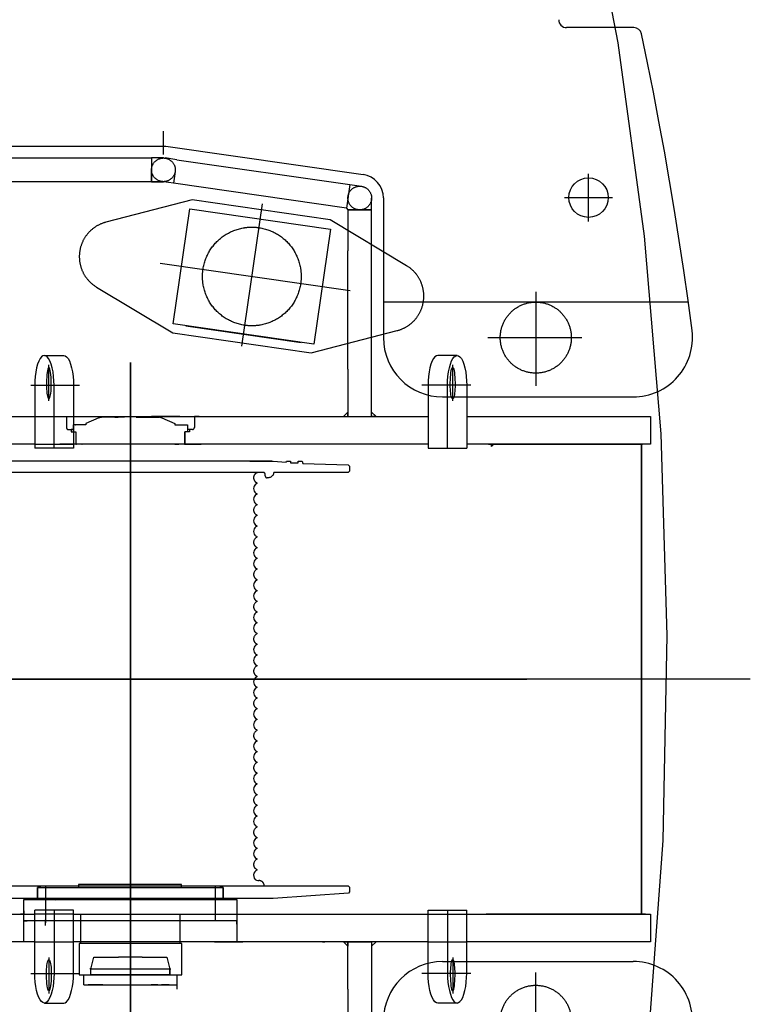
# Model space of a CAD drawing. Extents: x 1112 to 102387, y 13510 to 39910.
# Tile 33 of 38: x 96772 to 98623, y 28607 to 31100. Entities that reach past the tile are written whole.
import ezdxf

# ---------------------------------------------------------------- set-up
doc = ezdxf.new("R2010")
doc.units = 0
doc.header["$LTSCALE"] = 62.5
doc.linetypes.add('CENTER', pattern=[50.5, 30, -9, 2.5, -9])
doc.linetypes.add('HIDDEN', pattern=[12.6, 8.4, -4.2])
doc.layers.add('6', color=14, linetype='CONTINUOUS')

# ---------------------------------------------------------------- blocks, each defined once
blk = doc.blocks.new('*G105')
at = {"layer": '6', "color": 14, "linetype": 'CONTINUOUS'}
for p, q in [((98328.1, 31080.2), (98157.9, 31080.2)), ((96486, 30780.1), (97142.9, 30780.1)), ((97142.9, 30780.1), (97642.5, 30708)), ((97693.9, 30648.7), (97693.9, 30295)), ((98466.8, 30385), (97693.9, 30385)), ((97843.9, 30145), (98326.8, 30145)), ((97843.9, 28715), (98326.8, 28715))]:
    blk.add_line(p, q, dxfattribs=at)
at = {"layer": '6', "color": 14, "linetype": 'CENTER'}
for p, q in [((97136.7, 30758.9), (97136.7, 30817.7)), ((96664.8, 30750), (97106.6, 30750)), ((97106.6, 30750), (97106.6, 30690)), ((97136.6, 30750), (97106.6, 30750)), ((97106.6, 30750), (97106.6, 30720)), ((97170.6, 30745.4), (97140.9, 30750)), ((97170.6, 30745.4), (97608.5, 30682.6)), ((97106.6, 30690), (97106.6, 30720)), ((97166.3, 30715.7), (97162.1, 30686)), ((98213.5, 30589), (98213.5, 30710.2)), ((97106.6, 30690), (96664.8, 30690)), ((97106.6, 30690), (97136.7, 30690)), ((97136.5, 30690), (97106.6, 30690)), ((97162.1, 30686), (97136.7, 30690)), ((97600, 30623.2), (97162, 30686)), ((97608.5, 30682.6), (97600, 30623.2)), ((97608.5, 30682.6), (97638.2, 30678.3)), ((97663.9, 30618.6), (97663.9, 30648.6)), ((98152.9, 30649.6), (98274.1, 30649.6)), ((97209, 30643.7), (96991, 30587.3)), ((97161.4, 30329.7), (97203.6, 30621.6)), ((97203.6, 30621.6), (97559.9, 30570.1)), ((97559.4, 30593.1), (97209, 30643.7)), ((97335.1, 30273.4), (97387.3, 30634.3)), ((97600, 30623.2), (97603.9, 30618.6)), ((97603.9, 30618.6), (97634.6, 30618.6)), ((97663.9, 30618.6), (97603.9, 30618.6)), ((97603.9, 30618.6), (97603.9, 30515)), ((97633.9, 30618.6), (97663.9, 30618.6)), ((97663.9, 30095), (97663.9, 30618.6)), ((97752.6, 30477.3), (97559.4, 30593.1)), ((97559.9, 30570.1), (97517.7, 30278.2)), ((97603.9, 30215), (97603.9, 30515)), ((97663.9, 30215), (97663.9, 30515)), ((97128.3, 30483.5), (97609.3, 30414)), ((96967.2, 30423), (97160.4, 30307.2)), ((98079.9, 30410.9), (98079.9, 30173)), ((97517.7, 30278.2), (97161.4, 30329.7)), ((97193.5, 30325), (97485.5, 30282.8)), ((97160.4, 30307.2), (97510.8, 30256.6)), ((97510.8, 30256.6), (97728.8, 30313)), ((97958.4, 30295.1), (98196.2, 30295.1)), ((96835.1, 30250), (96884, 30250)), ((97880.6, 30250), (97831.7, 30250)), ((96846.4, 30134.8), (96846.4, 30226.2)), ((97052.9, 30232.3), (97052.9, 29988.3)), ((97052.9, 30094.6), (97052.9, 30232.3)), ((97869.4, 30134.8), (97869.4, 30226.2)), ((97603.9, 30215), (97603.9, 30095)), ((96800.6, 30175), (96924.2, 30175)), ((96810.8, 30175), (96810.8, 30145)), ((96859.4, 30015), (96859.4, 30175)), ((96908.6, 30175), (96908.6, 30015)), ((97915.1, 30175), (97791.5, 30175)), ((97807.1, 30175), (97807.1, 30015)), ((97856.3, 30015), (97856.3, 30175)), ((97905, 30175), (97905, 30145)), ((96810.8, 30145), (96810.8, 30015)), ((97905, 30145), (97905, 30015)), ((97052.9, 30107.1), (97052.9, 30014.2)), ((97052.9, 30014.2), (97052.9, 30107.1)), ((97603.9, 30106.3), (97592.6, 30095)), ((97603.9, 30095), (97603.9, 30106.3)), ((97663.9, 30095), (97663.9, 30106.3)), ((97663.9, 30106.3), (97675.2, 30095)), ((96298.9, 30095), (96810.8, 30095)), ((96810.8, 30095), (96908.6, 30095)), ((96878.8, 30095), (96890.9, 30095)), ((96890.9, 30095), (96890.9, 30067.4)), ((96940.4, 30074.4), (96907.9, 30074.4)), ((96907.9, 30074.4), (96907.9, 30056.4)), ((96908.6, 30095), (97807.1, 30095)), ((96931.9, 30074.4), (96913.9, 30074.4)), ((96973.1, 30091.6), (96940.4, 30077.4)), ((96940.4, 30077.4), (96940.4, 30074.4)), ((97012.9, 30093.3), (96981, 30093.3)), ((97013.9, 30093.3), (97012.9, 30093.3)), ((97013.9, 30093.3), (97021.9, 30093.3)), ((97022.9, 30093.3), (97021.9, 30093.3)), ((97031.9, 30093.3), (97022.9, 30093.3)), ((97034.9, 30093.3), (97031.9, 30093.3)), ((97037.9, 30093.3), (97031.9, 30093.3)), ((97052.9, 30080.7), (97052.9, 30094.6)), ((97052.9, 29988.3), (97052.9, 30080.7)), ((97073.9, 30093.3), (97067.9, 30093.3)), ((97067.9, 30093.3), (97073.9, 30093.3)), ((97070.9, 30093.3), (97073.9, 30093.3)), ((97073.9, 30093.3), (97124.7, 30093.3)), ((97095.3, 30095), (97106.6, 30095)), ((97166.6, 30095), (97106.6, 30095)), ((97132.7, 30091.6), (97165.4, 30077.4)), ((97165.4, 30077.4), (97165.4, 30074.4)), ((97165.4, 30074.4), (97167.9, 30074.4)), ((97178, 30095), (97166.6, 30095)), ((97167.9, 30074.4), (97171.6, 30074.4)), ((97170.3, 30074.4), (97197.9, 30074.4)), ((97197.9, 30074.4), (97197.9, 30056.4)), ((97227, 30095), (97214.9, 30095)), ((97214.9, 30095), (97214.9, 30067.4)), ((97592.6, 30095), (97603.9, 30095)), ((97603.9, 30095), (97663.9, 30095)), ((97675.2, 30095), (97663.9, 30095)), ((97905, 30095), (98370.9, 30095)), ((98370.9, 30095), (98370.9, 30025)), ((96895.9, 30062.4), (96902.9, 30062.4)), ((96902.9, 30062.4), (96902.9, 30056.4)), ((96907.9, 30062.4), (96902.9, 30062.4)), ((96902.9, 30056.4), (96914.9, 30056.4)), ((96907.9, 30056.4), (96914.9, 30056.4)), ((96914.9, 30056.4), (96914.9, 30025)), ((97202.9, 30056.4), (97190.9, 30056.4)), ((97190.9, 30056.4), (97190.9, 30025)), ((97190.9, 30025), (97190.9, 30056.4)), ((97192.9, 30056.4), (97190.9, 30056.4)), ((97197.9, 30056.4), (97192.9, 30056.4)), ((97202.9, 30062.4), (97197.9, 30062.4)), ((97209.9, 30062.4), (97202.9, 30062.4)), ((97202.9, 30062.4), (97202.9, 30056.4)), ((96810.8, 30025), (96298.9, 30025)), ((96810.8, 30025), (96908.6, 30025)), ((96916, 30025), (96873.9, 30025)), ((97163.6, 30025), (96908.6, 30025)), ((96914.9, 30025), (96916, 30025)), ((96929.8, 30025), (96930.9, 30025)), ((96940.4, 30025), (96929.8, 30025)), ((97807.1, 30025), (97163.6, 30025)), ((97165.4, 30025), (97176, 30025)), ((97176, 30025), (97174.9, 30025)), ((97190.9, 30025), (97189.8, 30025)), ((97189.8, 30025), (97231.8, 30025)), ((98370.9, 30025), (97905, 30025)), ((97959.9, 30025), (97954.2, 30025)), ((97959.9, 30025), (98347.9, 30025)), ((97967.9, 30025), (97973.5, 30025)), ((97973.5, 30025), (97967.9, 30019.3)), ((97967.9, 30019.3), (97967.9, 30025)), ((98347.9, 30025), (98347.9, 28835)), ((98347.9, 28835), (98347.9, 30025)), ((98347.9, 30025), (98349.9, 30025)), ((98357.9, 30025), (98349.9, 30025)), ((96908.6, 30015), (96810.8, 30015)), ((97052.9, 30014.2), (97052.9, 28742.2)), ((97807.1, 30015), (97905, 30015)), ((97411.5, 29982.6), (96658.4, 29982.6)), ((97052.9, 28686.3), (97052.9, 29987.8)), ((97355.8, 29982.6), (97414.9, 29982.6)), ((97381.4, 29982.6), (97371.4, 29982.6)), ((97414.9, 29982.6), (97447.3, 29979.8)), ((97447.3, 29979.8), (97448.1, 29982.6)), ((97448.1, 29982.6), (97458.1, 29982.6)), ((97458.1, 29982.6), (97458.1, 29977.6)), ((97458.1, 29977.6), (97478.1, 29977.6)), ((97478.1, 29977.6), (97478.1, 29982.6)), ((97478.1, 29982.6), (97488.1, 29982.6)), ((97488.1, 29982.6), (97489.9, 29976)), ((97489.9, 29976), (97605, 29972.7)), ((97605, 29972.7), (97607.9, 29969.7)), ((97378.5, 29953.6), (96711.4, 29953.6)), ((97387.7, 29953.6), (97378.5, 29953.6)), ((97389.6, 29953.6), (97387.7, 29953.6)), ((97394.5, 29944.8), (97394.5, 29948.8)), ((97604.9, 29953.6), (97417.6, 29953.6)), ((97607.9, 29956.6), (97604.9, 29953.6)), ((97607.9, 29969.7), (97607.9, 29956.6)), ((97372.9, 29927.6), (97372.9, 29925.8)), ((97401.2, 29940), (97399.3, 29940)), ((97401.8, 29940), (97401.2, 29940)), ((97372.9, 29900.4), (97372.9, 29898.6)), ((97372.9, 29873.2), (97372.9, 29871.4)), ((97372.9, 29846), (97372.9, 29844.2)), ((97372.9, 29818.8), (97372.9, 29817)), ((97372.9, 29791.6), (97372.9, 29789.8)), ((97372.9, 29764.4), (97372.9, 29762.6)), ((97372.9, 29737.2), (97372.9, 29735.4)), ((98347.9, 29732), (98347.9, 29740.5)), ((98347.9, 29726.4), (98347.9, 29732)), ((98347.9, 29720), (98347.9, 29732)), ((97372.9, 29710), (97372.9, 29708.2)), ((98347.9, 29720), (98347.9, 29711.5)), ((97372.9, 29682.8), (97372.9, 29681)), ((97372.9, 29655.6), (97372.9, 29653.8)), ((97372.9, 29628.4), (97372.9, 29626.6)), ((97372.9, 29601.2), (97372.9, 29599.4)), ((98347.9, 29195.5), (98347.9, 29606)), ((97372.9, 29574), (97372.9, 29572.2)), ((97372.9, 29546.8), (97372.9, 29545)), ((97372.9, 29519.6), (97372.9, 29517.8)), ((97372.9, 29492.4), (97372.9, 29490.6)), ((97372.9, 29465.2), (97372.9, 29463.4)), ((96182.6, 29430), (98463.4, 29430)), ((98623.4, 29430), (96317.8, 29430)), ((97372.9, 29438), (97372.9, 29436.2)), ((97899.1, 29431), (98459.4, 29431)), ((98432.9, 29431), (98459.4, 29431)), ((97372.9, 29410.8), (97372.9, 29409)), ((97372.9, 29383.6), (97372.9, 29381.8)), ((97372.9, 29356.4), (97372.9, 29354.6)), ((97372.9, 29329.2), (97372.9, 29327.4)), ((97372.9, 29302), (97372.9, 29300.2)), ((97372.9, 29274.8), (97372.9, 29273)), ((97372.9, 29247.6), (97372.9, 29245.8)), ((97372.9, 29220.4), (97372.9, 29218.6)), ((97372.9, 29193.2), (97372.9, 29191.4)), ((97372.9, 29166), (97372.9, 29164.2)), ((97372.9, 29138.8), (97372.9, 29137)), ((97372.9, 29111.6), (97372.9, 29109.8)), ((97372.9, 29084.4), (97372.9, 29082.6)), ((97372.9, 29057.2), (97372.9, 29055.4)), ((97372.9, 29030), (97372.9, 29028.2)), ((97372.9, 29002.8), (97372.9, 29001)), ((97372.9, 28975.6), (97372.9, 28973.8)), ((97372.9, 28948.4), (97372.9, 28946)), ((96714.1, 28906.4), (97392.1, 28906.4)), ((96825.9, 28902.4), (96817.9, 28902.4)), ((96817.9, 28902.4), (96817.9, 28872.4)), ((96817.9, 28902.4), (97287.9, 28902.4)), ((96817.9, 28872.4), (96817.9, 28902.4)), ((96837.9, 28905), (96837.9, 28869.8)), ((96837.9, 28901.4), (96837.9, 28820.9)), ((97182.6, 28910.4), (96921.4, 28910.4)), ((96921.4, 28910.4), (96921.4, 28902.4)), ((97182.6, 28907.4), (97182.6, 28910.4)), ((97182.6, 28902.4), (97182.6, 28907.4)), ((97267.9, 28905), (97267.9, 28869.8)), ((97267.9, 28901.4), (97267.9, 28820.9)), ((97287.9, 28902.4), (97279.9, 28902.4)), ((97287.9, 28872.4), (97287.9, 28902.4)), ((97287.9, 28902.4), (97287.9, 28872.4)), ((97392.1, 28906.4), (97604.9, 28906.4)), ((97604.9, 28906.4), (97607.9, 28903.4)), ((97607.9, 28903.4), (97607.9, 28891.2)), ((97605.1, 28888.2), (97414.9, 28874.4)), ((97607.9, 28891.2), (97605.1, 28888.2)), ((97378.9, 28874.4), (96726.9, 28874.4)), ((96782.9, 28835), (96782.9, 28872.4)), ((96782.9, 28872.4), (97322.9, 28872.4)), ((96782.9, 28818.4), (96782.9, 28872.4)), ((96782.9, 28872.4), (96861.9, 28872.4)), ((96817.9, 28872.4), (96825.9, 28872.4)), ((96825.9, 28872.4), (96817.9, 28872.4)), ((96825.9, 28872.4), (96824.9, 28872.4)), ((96837.9, 28869.8), (96837.9, 28813)), ((96850.9, 28872.4), (96849.9, 28872.4)), ((97255.9, 28872.4), (96849.9, 28872.4)), ((96861.9, 28872.4), (96862.9, 28871.4)), ((96862.9, 28872.4), (97052.9, 28872.4)), ((97052.9, 28872.4), (97242.9, 28872.4)), ((97243.9, 28872.4), (97255.9, 28872.4)), ((97280.9, 28872.4), (97254.9, 28872.4)), ((97279.9, 28872.4), (97322.9, 28872.4)), ((97279.9, 28872.4), (97287.9, 28872.4)), ((97287.9, 28872.4), (97279.9, 28872.4)), ((97322.9, 28872.4), (97322.9, 28835)), ((97322.9, 28872.4), (97322.9, 28818.4)), ((97414.9, 28874.4), (97378.9, 28874.4)), ((96298.9, 28835), (96810.8, 28835)), ((96782.9, 28835), (96774.4, 28835)), ((96782.9, 28843.5), (96782.9, 28835)), ((96782.9, 28765), (96782.9, 28835)), ((96908.6, 28845), (96810.8, 28845)), ((96810.8, 28715), (96810.8, 28845)), ((96908.6, 28835), (96810.8, 28835)), ((96859.4, 28845), (96859.4, 28685)), ((96908.6, 28685), (96908.6, 28845)), ((96908.6, 28835), (97807.1, 28835)), ((96926.9, 28835.4), (96926.9, 28760.4)), ((96926.9, 28835.4), (97178.9, 28835.4)), ((97178.9, 28760.4), (97178.9, 28835.4)), ((97322.9, 28843.5), (97322.9, 28835)), ((97322.9, 28835), (97322.9, 28765)), ((97322.9, 28835), (97331.4, 28835)), ((97807.1, 28685), (97807.1, 28845)), ((97807.1, 28845), (97905, 28845)), ((97807.1, 28835), (97905, 28835)), ((97856.3, 28845), (97856.3, 28685)), ((97905, 28715), (97905, 28845)), ((97905, 28835), (98370.9, 28835)), ((97959.9, 28835), (97954.2, 28835)), ((98347.9, 28835), (97959.9, 28835)), ((97967.9, 28835), (97973.5, 28835)), ((98349.9, 28835), (98347.9, 28835)), ((98357.9, 28835), (98349.9, 28835)), ((98370.9, 28835), (98370.9, 28765)), ((96797.9, 28818.4), (96782.9, 28818.4)), ((96782.9, 28818.4), (96791.4, 28818.4)), ((96782.9, 28809.9), (96782.9, 28818.4)), ((97307.9, 28818.4), (96797.9, 28818.4)), ((96837.9, 28805.9), (96837.9, 28820.9)), ((97322.9, 28818.4), (97307.9, 28818.4)), ((97322.9, 28818.4), (97314.4, 28818.4)), ((97322.9, 28809.9), (97322.9, 28818.4)), ((97052.9, 28562.6), (97052.9, 28789.4)), ((97052.9, 28753.4), (97052.9, 28789.4)), ((96810.8, 28765), (96298.9, 28765)), ((96810.8, 28765), (96908.6, 28765)), ((97807.1, 28765), (96908.6, 28765)), ((96926.9, 28760.4), (96922.9, 28760.4)), ((96922.9, 28760.4), (96922.9, 28681.4)), ((97178.9, 28760.4), (96926.9, 28760.4)), ((97052.9, 28753.4), (97052.9, 28562.6)), ((97182.9, 28760.4), (97178.9, 28760.4)), ((97182.9, 28681.4), (97182.9, 28760.4)), ((97265.7, 28765), (97255.3, 28765)), ((97265.7, 28765), (97327.6, 28765)), ((97327.6, 28765), (97338, 28765)), ((97539.9, 28765), (97545.9, 28765)), ((97603.9, 28753.7), (97592.6, 28765)), ((97592.6, 28765), (97603.9, 28765)), ((97603.9, 28765), (97603.9, 28753.7)), ((97603.9, 28645), (97603.9, 28765)), ((97603.9, 28765), (97663.9, 28765)), ((97663.9, 28765), (97663.9, 28753.7)), ((97663.9, 28753.7), (97675.2, 28765)), ((97675.2, 28765), (97663.9, 28765)), ((97663.9, 28765), (97663.9, 28241.4)), ((97807.1, 28765), (97905, 28765)), ((98370.9, 28765), (97905, 28765)), ((96952.9, 28695.4), (96960.7, 28726.4)), ((96960.7, 28726.4), (97022.9, 28726.4)), ((97082.9, 28726.4), (97022.9, 28726.4)), ((97082.9, 28726.4), (97145.1, 28726.4)), ((97145.1, 28726.4), (97152.9, 28695.4)), ((96810.8, 28685), (96810.8, 28715)), ((96846.4, 28725.2), (96846.4, 28633.8)), ((97869.4, 28725.2), (97869.4, 28633.8)), ((97905, 28685), (97905, 28715)), ((96800.6, 28685), (96924.2, 28685)), ((96922.9, 28681.4), (97182.9, 28681.4)), ((96934.9, 28656.4), (96934.9, 28681.4)), ((96934.9, 28681.4), (96952.9, 28681.4)), ((96952.9, 28696.4), (96950.4, 28696.4)), ((96952.9, 28696.4), (97152.9, 28696.4)), ((96952.9, 28681.4), (96952.9, 28696.4)), ((96952.9, 28681.4), (96952.9, 28695.4)), ((97152.9, 28681.4), (96952.9, 28681.4)), ((97152.9, 28681.4), (97152.9, 28696.4)), ((97152.9, 28696.4), (97155.4, 28696.4)), ((97152.9, 28695.4), (97152.9, 28681.4)), ((97152.9, 28681.4), (97170.9, 28681.4)), ((97170.9, 28681.4), (97170.9, 28645.4)), ((97915.1, 28685), (97791.5, 28685)), ((98079.9, 28449.1), (98079.9, 28687)), ((96934.9, 28656.4), (97170.9, 28656.4)), ((96983, 28656.4), (96946, 28656.4)), ((96954.5, 28656.4), (96974.5, 28656.4)), ((96988.4, 28656.4), (97000.4, 28656.4)), ((97122.3, 28656.4), (97105.4, 28656.4)), ((97151.3, 28656.4), (97131.3, 28656.4)), ((97603.9, 28645), (97603.9, 28345)), ((97663.9, 28645), (97663.9, 28345)), ((96835.1, 28610), (96884, 28610)), ((97880.6, 28610), (97831.7, 28610))]:
    blk.add_line(p, q, dxfattribs=at)
at = {"layer": '6', "color": 14, "linetype": 'HIDDEN'}
blk.add_line((97122.8, 28656.4), (97159.8, 28656.4), dxfattribs=at)
at = {"layer": '6', "color": 14, "linetype": 'CONTINUOUS'}
for points in [[(98080.7, 31981), (98196.1, 31517.9), (98287.8, 31041.3), (98354.8, 30552.2), (98396.6, 30051.7), (98412.3, 29541.1), (98401.4, 29021.6), (98363.3, 28494.3), (98297.5, 27960.6), (98203.4, 27421.7), (98080.7, 26879)], [(98475.8, 30312.7), (98465.5, 30389.1), (98454.7, 30465.3), (98443.3, 30541.2), (98431.3, 30616.9), (98418.8, 30692.2), (98405.7, 30767.3), (98392, 30842.1), (98377.7, 30916.5), (98362.9, 30990.7), (98347.6, 31064.6)]]:
    blk.add_lwpolyline(points, dxfattribs=at)
at = {"layer": '6', "color": 14, "linetype": 'CENTER'}
for points in [[(96835.1, 30250), (96831.5, 30249.1), (96827.9, 30246.5), (96824.3, 30242.1), (96820.9, 30235.8), (96817.9, 30227.8), (96815.3, 30218.4), (96813.3, 30208), (96811.8, 30197), (96811, 30185.8), (96810.8, 30175)], [(96859.4, 30175), (96859.1, 30185.9), (96858.3, 30197), (96856.9, 30208.1), (96854.9, 30218.6), (96852.3, 30228), (96849.2, 30236), (96845.8, 30242.3), (96842.2, 30246.7), (96838.6, 30249.2), (96835.1, 30250)], [(96884, 30250), (96887.6, 30249.2), (96891.3, 30246.7), (96894.9, 30242.3), (96898.3, 30236), (96901.4, 30228), (96904.1, 30218.6), (96906.1, 30208.1), (96907.6, 30197), (96908.4, 30185.9), (96908.6, 30175)], [(97831.7, 30250), (97828.1, 30249.2), (97824.5, 30246.7), (97820.9, 30242.3), (97817.4, 30236), (97814.3, 30228), (97811.7, 30218.6), (97809.6, 30208.1), (97808.2, 30197), (97807.4, 30185.9), (97807.1, 30175)], [(97856.3, 30175), (97856.6, 30185.9), (97857.4, 30197), (97858.8, 30208.1), (97860.9, 30218.6), (97863.5, 30228), (97866.5, 30236), (97869.9, 30242.3), (97873.5, 30246.7), (97877.1, 30249.2), (97880.6, 30250)], [(97880.6, 30250), (97884.2, 30249.1), (97887.8, 30246.5), (97891.4, 30242.1), (97894.8, 30235.8), (97897.9, 30227.8), (97900.4, 30218.4), (97902.5, 30208), (97903.9, 30197), (97904.7, 30185.8), (97905, 30175)], [(96846.4, 30219.5), (96845.5, 30219.1), (96844.6, 30217.6), (96843.7, 30215), (96842.8, 30211.2), (96842.1, 30206.5), (96841.4, 30200.9), (96840.9, 30194.6), (96840.6, 30188.1), (96840.4, 30181.5), (96840.3, 30175)], [(96852.5, 30175), (96852.4, 30181.5), (96852.2, 30188.1), (96851.8, 30194.6), (96851.3, 30200.9), (96850.7, 30206.5), (96849.9, 30211.2), (96849.1, 30215), (96848.2, 30217.6), (96847.3, 30219.1), (96846.4, 30219.5)], [(97863.3, 30175), (97863.3, 30181.5), (97863.6, 30188.1), (97863.9, 30194.6), (97864.4, 30200.9), (97865.1, 30206.5), (97865.8, 30211.2), (97866.7, 30215), (97867.6, 30217.6), (97868.5, 30219.1), (97869.4, 30219.5)], [(97869.4, 30219.5), (97870.2, 30219.1), (97871.1, 30217.6), (97872, 30215), (97872.9, 30211.2), (97873.7, 30206.5), (97874.3, 30200.9), (97874.8, 30194.6), (97875.2, 30188.1), (97875.4, 30181.5), (97875.4, 30175)], [(96840.3, 30175), (96840.4, 30169.9), (96840.6, 30164.7), (96840.9, 30159.6), (96841.4, 30154.7), (96842.1, 30150.3), (96842.8, 30146.5), (96843.7, 30143.6), (96844.6, 30141.5), (96845.5, 30140.4), (96846.4, 30140)], [(96846.4, 30140), (96847.3, 30140.4), (96848.2, 30141.5), (96849.1, 30143.6), (96849.9, 30146.5), (96850.7, 30150.3), (96851.3, 30154.7), (96851.8, 30159.6), (96852.2, 30164.7), (96852.4, 30169.9), (96852.5, 30175)], [(97869.4, 30140), (97868.5, 30140.4), (97867.6, 30141.5), (97866.7, 30143.6), (97865.8, 30146.5), (97865.1, 30150.3), (97864.4, 30154.7), (97863.9, 30159.6), (97863.6, 30164.7), (97863.3, 30169.9), (97863.3, 30175)], [(97875.4, 30175), (97875.4, 30169.9), (97875.2, 30164.7), (97874.8, 30159.6), (97874.3, 30154.7), (97873.7, 30150.3), (97872.9, 30146.5), (97872, 30143.6), (97871.1, 30141.5), (97870.2, 30140.4), (97869.4, 30140)], [(96914.1, 30074.4), (96914.9, 30074.4)], [(97415.5, 29951.5), (97415.1, 29949.8), (97414.4, 29948), (97413.4, 29946.3), (97412.2, 29944.7), (97410.7, 29943.3), (97409.1, 29942.1), (97407.3, 29941.2), (97405.4, 29940.5), (97403.6, 29940.1), (97401.8, 29940)], [(97417.6, 29953.6), (97417.3, 29953.6), (97417, 29953.5), (97416.7, 29953.4), (97416.4, 29953.2), (97416.1, 29953), (97415.9, 29952.8), (97415.7, 29952.5), (97415.6, 29952.2), (97415.6, 29951.9), (97415.5, 29951.5)], [(97372.3, 29925.2), (97370.2, 29923.8), (97368.1, 29921.8), (97366.4, 29919.3), (97365.3, 29916.2), (97364.9, 29912.9), (97365.3, 29909.6), (97366.4, 29906.5), (97368.1, 29904), (97370.2, 29902), (97372.3, 29900.7)], [(97372.3, 29927.9), (97372.9, 29927.6)], [(97372.9, 29925.8), (97372.9, 29925.7), (97372.9, 29925.6), (97372.8, 29925.5), (97372.8, 29925.4), (97372.7, 29925.4), (97372.7, 29925.3), (97372.6, 29925.3), (97372.5, 29925.2), (97372.4, 29925.2), (97372.3, 29925.2)], [(97372.3, 29898), (97370.2, 29896.6), (97368.1, 29894.6), (97366.4, 29892.1), (97365.3, 29889), (97364.9, 29885.7), (97365.3, 29882.4), (97366.4, 29879.3), (97368.1, 29876.8), (97370.2, 29874.8), (97372.3, 29873.5)], [(97372.3, 29900.7), (97372.9, 29900.4)], [(97372.9, 29898.6), (97372.9, 29898.5), (97372.9, 29898.4), (97372.8, 29898.3), (97372.8, 29898.2), (97372.7, 29898.2), (97372.7, 29898.1), (97372.6, 29898.1), (97372.5, 29898), (97372.4, 29898), (97372.3, 29898)], [(97372.3, 29873.5), (97372.9, 29873.2)], [(97372.3, 29870.8), (97371.1, 29870), (97369.9, 29869.1), (97368.8, 29868.1), (97367.8, 29866.9), (97366.9, 29865.6), (97366.2, 29864.2), (97365.6, 29862.8), (97365.2, 29861.3), (97365, 29859.8), (97364.9, 29858.4)], [(97372.9, 29871.4), (97372.9, 29871.3), (97372.9, 29871.2), (97372.8, 29871.1), (97372.8, 29871), (97372.7, 29871), (97372.7, 29870.9), (97372.6, 29870.9), (97372.5, 29870.8), (97372.4, 29870.8), (97372.3, 29870.8)], [(97372.3, 29843.6), (97370.2, 29842.2), (97368.1, 29840.2), (97366.4, 29837.7), (97365.3, 29834.6), (97364.9, 29831.3), (97365.3, 29828), (97366.4, 29824.9), (97368.1, 29822.4), (97370.2, 29820.4), (97372.3, 29819.1)], [(97372.3, 29846.3), (97372.9, 29846)], [(97372.9, 29844.2), (97372.9, 29844.1), (97372.9, 29844), (97372.8, 29843.9), (97372.8, 29843.8), (97372.7, 29843.8), (97372.7, 29843.7), (97372.6, 29843.7), (97372.5, 29843.6), (97372.4, 29843.6), (97372.3, 29843.6)], [(97372.3, 29816.4), (97370.2, 29815), (97368.1, 29813), (97366.4, 29810.5), (97365.3, 29807.4), (97364.9, 29804.1), (97365.3, 29800.8), (97366.4, 29797.7), (97368.1, 29795.2), (97370.2, 29793.2), (97372.3, 29791.9)], [(97372.3, 29819.1), (97372.9, 29818.8)], [(97372.9, 29817), (97372.9, 29816.9), (97372.9, 29816.8), (97372.8, 29816.7), (97372.8, 29816.6), (97372.7, 29816.6), (97372.7, 29816.5), (97372.6, 29816.5), (97372.5, 29816.4), (97372.4, 29816.4), (97372.3, 29816.4)], [(97372.3, 29789.2), (97371.1, 29788.4), (97369.9, 29787.5), (97368.8, 29786.5), (97367.8, 29785.3), (97366.9, 29784), (97366.2, 29782.6), (97365.6, 29781.2), (97365.2, 29779.7), (97365, 29778.2), (97364.9, 29776.8)], [(97372.3, 29791.9), (97372.9, 29791.6)], [(97372.9, 29789.8), (97372.9, 29789.7), (97372.9, 29789.6), (97372.8, 29789.5), (97372.8, 29789.4), (97372.7, 29789.4), (97372.7, 29789.3), (97372.6, 29789.3), (97372.5, 29789.2), (97372.4, 29789.2), (97372.3, 29789.2)], [(97372.3, 29762), (97370.2, 29760.6), (97368.1, 29758.6), (97366.4, 29756.1), (97365.3, 29753), (97364.9, 29749.7), (97365.3, 29746.4), (97366.4, 29743.3), (97368.1, 29740.8), (97370.2, 29738.8), (97372.3, 29737.5)], [(97372.3, 29764.7), (97372.9, 29764.4)], [(97372.9, 29762.6), (97372.9, 29762.5), (97372.9, 29762.4), (97372.8, 29762.3), (97372.8, 29762.2), (97372.7, 29762.2), (97372.7, 29762.1), (97372.6, 29762.1), (97372.5, 29762), (97372.4, 29762), (97372.3, 29762)], [(97372.3, 29734.8), (97370.2, 29733.4), (97368.1, 29731.4), (97366.4, 29728.9), (97365.3, 29725.8), (97364.9, 29722.5), (97365.3, 29719.2), (97366.4, 29716.1), (97368.1, 29713.6), (97370.2, 29711.6), (97372.3, 29710.3)], [(97372.3, 29737.5), (97372.9, 29737.2)], [(97372.9, 29735.4), (97372.9, 29735.3), (97372.9, 29735.2), (97372.8, 29735.1), (97372.8, 29735), (97372.7, 29735), (97372.7, 29734.9), (97372.6, 29734.9), (97372.5, 29734.8), (97372.4, 29734.8), (97372.3, 29734.8)], [(97372.3, 29707.6), (97371.1, 29706.8), (97369.9, 29705.9), (97368.8, 29704.9), (97367.8, 29703.7), (97366.9, 29702.4), (97366.2, 29701), (97365.6, 29699.6), (97365.2, 29698.1), (97365, 29696.6), (97364.9, 29695.2)], [(97372.3, 29710.3), (97372.9, 29710)], [(97372.9, 29708.2), (97372.9, 29708.1), (97372.9, 29708), (97372.8, 29707.9), (97372.8, 29707.8), (97372.7, 29707.8), (97372.7, 29707.7), (97372.6, 29707.7), (97372.5, 29707.6), (97372.4, 29707.6), (97372.3, 29707.6)], [(97372.3, 29680.4), (97370.2, 29679), (97368.1, 29677), (97366.4, 29674.5), (97365.3, 29671.4), (97364.9, 29668.1), (97365.3, 29664.8), (97366.4, 29661.7), (97368.1, 29659.2), (97370.2, 29657.2), (97372.3, 29655.9)], [(97372.3, 29683.1), (97372.9, 29682.8)], [(97372.9, 29681), (97372.9, 29680.9), (97372.9, 29680.8), (97372.8, 29680.7), (97372.8, 29680.6), (97372.7, 29680.6), (97372.7, 29680.5), (97372.6, 29680.5), (97372.5, 29680.4), (97372.4, 29680.4), (97372.3, 29680.4)], [(97372.3, 29653.2), (97370.2, 29651.8), (97368.1, 29649.8), (97366.4, 29647.3), (97365.3, 29644.2), (97364.9, 29640.9), (97365.3, 29637.6), (97366.4, 29634.5), (97368.1, 29632), (97370.2, 29630), (97372.3, 29628.7)], [(97372.3, 29655.9), (97372.9, 29655.6)], [(97372.9, 29653.8), (97372.9, 29653.7), (97372.9, 29653.6), (97372.8, 29653.5), (97372.8, 29653.4), (97372.7, 29653.4), (97372.7, 29653.3), (97372.6, 29653.3), (97372.5, 29653.2), (97372.4, 29653.2), (97372.3, 29653.2)], [(97372.3, 29626), (97371.1, 29625.2), (97369.9, 29624.3), (97368.8, 29623.3), (97367.8, 29622.1), (97366.9, 29620.8), (97366.2, 29619.4), (97365.6, 29618), (97365.2, 29616.5), (97365, 29615), (97364.9, 29613.6)], [(97372.3, 29628.7), (97372.9, 29628.4)], [(97372.9, 29626.6), (97372.9, 29626.5), (97372.9, 29626.4), (97372.8, 29626.3), (97372.8, 29626.2), (97372.7, 29626.2), (97372.7, 29626.1), (97372.6, 29626.1), (97372.5, 29626), (97372.4, 29626), (97372.3, 29626)], [(97372.3, 29598.8), (97370.2, 29597.4), (97368.1, 29595.4), (97366.4, 29592.9), (97365.3, 29589.8), (97364.9, 29586.5), (97365.3, 29583.2), (97366.4, 29580.1), (97368.1, 29577.6), (97370.2, 29575.6), (97372.3, 29574.3)], [(97372.3, 29601.5), (97372.9, 29601.2)], [(97372.9, 29599.4), (97372.9, 29599.3), (97372.9, 29599.2), (97372.8, 29599.1), (97372.8, 29599), (97372.7, 29599), (97372.7, 29598.9), (97372.6, 29598.9), (97372.5, 29598.8), (97372.4, 29598.8), (97372.3, 29598.8)], [(97372.3, 29574.3), (97372.9, 29574)], [(97372.3, 29571.6), (97370.2, 29570.2), (97368.1, 29568.2), (97366.4, 29565.7), (97365.3, 29562.6), (97364.9, 29559.3), (97365.3, 29556), (97366.4, 29552.9), (97368.1, 29550.4), (97370.2, 29548.4), (97372.3, 29547.1)], [(97372.9, 29572.2), (97372.9, 29572.1), (97372.9, 29572), (97372.8, 29571.9), (97372.8, 29571.8), (97372.7, 29571.8), (97372.7, 29571.7), (97372.6, 29571.7), (97372.5, 29571.6), (97372.4, 29571.6), (97372.3, 29571.6)], [(97372.3, 29544.4), (97371.1, 29543.6), (97369.9, 29542.7), (97368.8, 29541.7), (97367.8, 29540.5), (97366.9, 29539.2), (97366.2, 29537.8), (97365.6, 29536.4), (97365.2, 29534.9), (97365, 29533.4), (97364.9, 29532)], [(97372.3, 29547.1), (97372.9, 29546.8)], [(97372.9, 29545), (97372.9, 29544.9), (97372.9, 29544.8), (97372.8, 29544.7), (97372.8, 29544.6), (97372.7, 29544.6), (97372.7, 29544.5), (97372.6, 29544.5), (97372.5, 29544.4), (97372.4, 29544.4), (97372.3, 29544.4)], [(97372.3, 29517.2), (97370.2, 29515.8), (97368.1, 29513.8), (97366.4, 29511.3), (97365.3, 29508.2), (97364.9, 29504.9), (97365.3, 29501.6), (97366.4, 29498.5), (97368.1, 29496), (97370.2, 29494), (97372.3, 29492.7)], [(97372.3, 29519.9), (97372.9, 29519.6)], [(97372.9, 29517.8), (97372.9, 29517.7), (97372.9, 29517.6), (97372.8, 29517.5), (97372.8, 29517.4), (97372.7, 29517.4), (97372.7, 29517.3), (97372.6, 29517.3), (97372.5, 29517.2), (97372.4, 29517.2), (97372.3, 29517.2)], [(97372.3, 29490), (97370.2, 29488.6), (97368.1, 29486.6), (97366.4, 29484.1), (97365.3, 29481), (97364.9, 29477.7), (97365.3, 29474.4), (97366.4, 29471.3), (97368.1, 29468.8), (97370.2, 29466.8), (97372.3, 29465.5)], [(97372.3, 29492.7), (97372.9, 29492.4)], [(97372.9, 29490.6), (97372.9, 29490.5), (97372.9, 29490.4), (97372.8, 29490.3), (97372.8, 29490.2), (97372.7, 29490.2), (97372.7, 29490.1), (97372.6, 29490.1), (97372.5, 29490), (97372.4, 29490), (97372.3, 29490)], [(97372.3, 29462.8), (97371.1, 29462), (97369.9, 29461.1), (97368.8, 29460.1), (97367.8, 29458.9), (97366.9, 29457.6), (97366.2, 29456.2), (97365.6, 29454.8), (97365.2, 29453.3), (97365, 29451.8), (97364.9, 29450.4)], [(97372.3, 29465.5), (97372.9, 29465.2)], [(97372.9, 29463.4), (97372.9, 29463.3), (97372.9, 29463.2), (97372.8, 29463.1), (97372.8, 29463), (97372.7, 29463), (97372.7, 29462.9), (97372.6, 29462.9), (97372.5, 29462.8), (97372.4, 29462.8), (97372.3, 29462.8)], [(97372.3, 29435.6), (97370.2, 29434.2), (97368.1, 29432.2), (97366.4, 29429.7), (97365.3, 29426.6), (97364.9, 29423.3), (97365.3, 29420), (97366.4, 29416.9), (97368.1, 29414.4), (97370.2, 29412.4), (97372.3, 29411.1)], [(97372.3, 29438.3), (97372.9, 29438)], [(97372.9, 29436.2), (97372.9, 29436.1), (97372.9, 29436), (97372.8, 29435.9), (97372.8, 29435.8), (97372.7, 29435.8), (97372.7, 29435.7), (97372.6, 29435.7), (97372.5, 29435.6), (97372.4, 29435.6), (97372.3, 29435.6)], [(97372.3, 29408.4), (97370.2, 29407), (97368.1, 29405), (97366.4, 29402.5), (97365.3, 29399.4), (97364.9, 29396.1), (97365.3, 29392.8), (97366.4, 29389.7), (97368.1, 29387.2), (97370.2, 29385.2), (97372.3, 29383.9)], [(97372.3, 29411.1), (97372.9, 29410.8)], [(97372.9, 29409), (97372.9, 29408.9), (97372.9, 29408.8), (97372.8, 29408.7), (97372.8, 29408.6), (97372.7, 29408.6), (97372.7, 29408.5), (97372.6, 29408.5), (97372.5, 29408.4), (97372.4, 29408.4), (97372.3, 29408.4)], [(97372.3, 29381.2), (97371.1, 29380.4), (97369.9, 29379.5), (97368.8, 29378.5), (97367.8, 29377.3), (97366.9, 29376), (97366.2, 29374.6), (97365.6, 29373.2), (97365.2, 29371.7), (97365, 29370.2), (97364.9, 29368.8)], [(97372.3, 29383.9), (97372.9, 29383.6)], [(97372.9, 29381.8), (97372.9, 29381.7), (97372.9, 29381.6), (97372.8, 29381.5), (97372.8, 29381.4), (97372.7, 29381.4), (97372.7, 29381.3), (97372.6, 29381.3), (97372.5, 29381.2), (97372.4, 29381.2), (97372.3, 29381.2)], [(97372.3, 29354), (97370.2, 29352.6), (97368.1, 29350.6), (97366.4, 29348.1), (97365.3, 29345), (97364.9, 29341.7), (97365.3, 29338.4), (97366.4, 29335.3), (97368.1, 29332.8), (97370.2, 29330.8), (97372.3, 29329.5)], [(97372.3, 29356.7), (97372.9, 29356.4)], [(97372.9, 29354.6), (97372.9, 29354.5), (97372.9, 29354.4), (97372.8, 29354.3), (97372.8, 29354.2), (97372.7, 29354.2), (97372.7, 29354.1), (97372.6, 29354.1), (97372.5, 29354), (97372.4, 29354), (97372.3, 29354)], [(97372.3, 29326.8), (97370.2, 29325.4), (97368.1, 29323.4), (97366.4, 29320.9), (97365.3, 29317.8), (97364.9, 29314.5), (97365.3, 29311.2), (97366.4, 29308.1), (97368.1, 29305.6), (97370.2, 29303.6), (97372.3, 29302.3)], [(97372.3, 29329.5), (97372.9, 29329.2)], [(97372.9, 29327.4), (97372.9, 29327.3), (97372.9, 29327.2), (97372.8, 29327.1), (97372.8, 29327), (97372.7, 29327), (97372.7, 29326.9), (97372.6, 29326.9), (97372.5, 29326.8), (97372.4, 29326.8), (97372.3, 29326.8)], [(97372.3, 29299.6), (97371.1, 29298.8), (97369.9, 29297.9), (97368.8, 29296.9), (97367.8, 29295.7), (97366.9, 29294.4), (97366.2, 29293), (97365.6, 29291.6), (97365.2, 29290.1), (97365, 29288.6), (97364.9, 29287.2)], [(97372.3, 29302.3), (97372.9, 29302)], [(97372.9, 29300.2), (97372.9, 29300.1), (97372.9, 29300), (97372.8, 29299.9), (97372.8, 29299.8), (97372.7, 29299.8), (97372.7, 29299.7), (97372.6, 29299.7), (97372.5, 29299.6), (97372.4, 29299.6), (97372.3, 29299.6)], [(97372.3, 29275.1), (97372.9, 29274.8)], [(97372.3, 29272.4), (97370.2, 29271), (97368.1, 29269), (97366.4, 29266.5), (97365.3, 29263.4), (97364.9, 29260.1), (97365.3, 29256.8), (97366.4, 29253.7), (97368.1, 29251.2), (97370.2, 29249.2), (97372.3, 29247.9)], [(97372.9, 29273), (97372.9, 29272.9), (97372.9, 29272.8), (97372.8, 29272.7), (97372.8, 29272.6), (97372.7, 29272.6), (97372.7, 29272.5), (97372.6, 29272.5), (97372.5, 29272.4), (97372.4, 29272.4), (97372.3, 29272.4)], [(97372.3, 29245.2), (97370.2, 29243.8), (97368.1, 29241.8), (97366.4, 29239.3), (97365.3, 29236.2), (97364.9, 29232.9), (97365.3, 29229.6), (97366.4, 29226.5), (97368.1, 29224), (97370.2, 29222), (97372.3, 29220.7)], [(97372.3, 29247.9), (97372.9, 29247.6)], [(97372.9, 29245.8), (97372.9, 29245.7), (97372.9, 29245.6), (97372.8, 29245.5), (97372.8, 29245.4), (97372.7, 29245.4), (97372.7, 29245.3), (97372.6, 29245.3), (97372.5, 29245.2), (97372.4, 29245.2), (97372.3, 29245.2)], [(97372.3, 29218), (97371.1, 29217.2), (97369.9, 29216.3), (97368.8, 29215.3), (97367.8, 29214.1), (97366.9, 29212.8), (97366.2, 29211.4), (97365.6, 29210), (97365.2, 29208.5), (97365, 29207), (97364.9, 29205.6)], [(97372.3, 29220.7), (97372.9, 29220.4)], [(97372.9, 29218.6), (97372.9, 29218.5), (97372.9, 29218.4), (97372.8, 29218.3), (97372.8, 29218.2), (97372.7, 29218.2), (97372.7, 29218.1), (97372.6, 29218.1), (97372.5, 29218), (97372.4, 29218), (97372.3, 29218)], [(97372.3, 29190.8), (97370.2, 29189.4), (97368.1, 29187.4), (97366.4, 29184.9), (97365.3, 29181.8), (97364.9, 29178.5), (97365.3, 29175.2), (97366.4, 29172.1), (97368.1, 29169.6), (97370.2, 29167.6), (97372.3, 29166.3)], [(97372.3, 29193.5), (97372.9, 29193.2)], [(97372.9, 29191.4), (97372.9, 29191.3), (97372.9, 29191.2), (97372.8, 29191.1), (97372.8, 29191), (97372.7, 29191), (97372.7, 29190.9), (97372.6, 29190.9), (97372.5, 29190.8), (97372.4, 29190.8), (97372.3, 29190.8)], [(97372.3, 29163.6), (97370.2, 29162.2), (97368.1, 29160.2), (97366.4, 29157.7), (97365.3, 29154.6), (97364.9, 29151.3), (97365.3, 29148), (97366.4, 29144.9), (97368.1, 29142.4), (97370.2, 29140.4), (97372.3, 29139.1)], [(97372.3, 29166.3), (97372.9, 29166)], [(97372.9, 29164.2), (97372.9, 29164.1), (97372.9, 29164), (97372.8, 29163.9), (97372.8, 29163.8), (97372.7, 29163.8), (97372.7, 29163.7), (97372.6, 29163.7), (97372.5, 29163.6), (97372.4, 29163.6), (97372.3, 29163.6)], [(97372.3, 29136.4), (97371.1, 29135.6), (97369.9, 29134.7), (97368.8, 29133.7), (97367.8, 29132.5), (97366.9, 29131.2), (97366.2, 29129.8), (97365.6, 29128.4), (97365.2, 29126.9), (97365, 29125.4), (97364.9, 29124)], [(97372.3, 29139.1), (97372.9, 29138.8)], [(97372.9, 29137), (97372.9, 29136.9), (97372.9, 29136.8), (97372.8, 29136.7), (97372.8, 29136.6), (97372.7, 29136.6), (97372.7, 29136.5), (97372.6, 29136.5), (97372.5, 29136.4), (97372.4, 29136.4), (97372.3, 29136.4)], [(97372.3, 29109.2), (97370.2, 29107.8), (97368.1, 29105.8), (97366.4, 29103.3), (97365.3, 29100.2), (97364.9, 29096.9), (97365.3, 29093.6), (97366.4, 29090.5), (97368.1, 29088), (97370.2, 29086), (97372.3, 29084.7)], [(97372.3, 29111.9), (97372.9, 29111.6)], [(97372.9, 29109.8), (97372.9, 29109.7), (97372.9, 29109.6), (97372.8, 29109.5), (97372.8, 29109.4), (97372.7, 29109.4), (97372.7, 29109.3), (97372.6, 29109.3), (97372.5, 29109.2), (97372.4, 29109.2), (97372.3, 29109.2)], [(97372.3, 29082), (97370.2, 29080.6), (97368.1, 29078.6), (97366.4, 29076.1), (97365.3, 29073), (97364.9, 29069.7), (97365.3, 29066.4), (97366.4, 29063.3), (97368.1, 29060.8), (97370.2, 29058.8), (97372.3, 29057.5)], [(97372.3, 29084.7), (97372.9, 29084.4)], [(97372.9, 29082.6), (97372.9, 29082.5), (97372.9, 29082.4), (97372.8, 29082.3), (97372.8, 29082.2), (97372.7, 29082.2), (97372.7, 29082.1), (97372.6, 29082.1), (97372.5, 29082), (97372.4, 29082), (97372.3, 29082)], [(97372.3, 29054.8), (97371.1, 29054), (97369.9, 29053.1), (97368.8, 29052.1), (97367.8, 29050.9), (97366.9, 29049.6), (97366.2, 29048.2), (97365.6, 29046.8), (97365.2, 29045.3), (97365, 29043.8), (97364.9, 29042.4)], [(97372.3, 29057.5), (97372.9, 29057.2)], [(97372.9, 29055.4), (97372.9, 29055.3), (97372.9, 29055.2), (97372.8, 29055.1), (97372.8, 29055), (97372.7, 29055), (97372.7, 29054.9), (97372.6, 29054.9), (97372.5, 29054.8), (97372.4, 29054.8), (97372.3, 29054.8)], [(97372.3, 29027.6), (97370.2, 29026.2), (97368.1, 29024.2), (97366.4, 29021.7), (97365.3, 29018.6), (97364.9, 29015.3), (97365.3, 29012), (97366.4, 29008.9), (97368.1, 29006.4), (97370.2, 29004.4), (97372.3, 29003.1)], [(97372.3, 29030.3), (97372.9, 29030)], [(97372.9, 29028.2), (97372.9, 29028.1), (97372.9, 29028), (97372.8, 29027.9), (97372.8, 29027.8), (97372.7, 29027.8), (97372.7, 29027.7), (97372.6, 29027.7), (97372.5, 29027.6), (97372.4, 29027.6), (97372.3, 29027.6)], [(97372.3, 29000.4), (97370.2, 28999), (97368.1, 28997), (97366.4, 28994.5), (97365.3, 28991.4), (97364.9, 28988.1), (97365.3, 28984.8), (97366.4, 28981.7), (97368.1, 28979.2), (97370.2, 28977.2), (97372.3, 28975.9)], [(97372.3, 29003.1), (97372.9, 29002.8)], [(97372.9, 29001), (97372.9, 29000.9), (97372.9, 29000.8), (97372.8, 29000.7), (97372.8, 29000.6), (97372.7, 29000.6), (97372.7, 29000.5), (97372.6, 29000.5), (97372.5, 29000.4), (97372.4, 29000.4), (97372.3, 29000.4)], [(97372.3, 28975.9), (97372.9, 28975.6)], [(97372.3, 28973.2), (97371.1, 28972.4), (97369.9, 28971.5), (97368.8, 28970.5), (97367.8, 28969.3), (97366.9, 28968), (97366.2, 28966.6), (97365.6, 28965.2), (97365.2, 28963.7), (97365, 28962.2), (97364.9, 28960.8)], [(97372.9, 28973.8), (97372.9, 28973.7), (97372.9, 28973.6), (97372.8, 28973.5), (97372.8, 28973.4), (97372.7, 28973.4), (97372.7, 28973.3), (97372.6, 28973.3), (97372.5, 28973.2), (97372.4, 28973.2), (97372.3, 28973.2)], [(97372.9, 28946), (97370.4, 28944.4), (97368, 28942), (97366, 28938.7), (97365, 28934.6), (97365.2, 28930.3), (97366.7, 28926.3), (97369.3, 28923.2), (97372.5, 28921.2), (97375.6, 28920.2), (97378.4, 28920)], [(96840.3, 28685), (96840.4, 28690.1), (96840.6, 28695.3), (96840.9, 28700.4), (96841.4, 28705.3), (96842.1, 28709.7), (96842.8, 28713.5), (96843.7, 28716.4), (96844.6, 28718.5), (96845.5, 28719.6), (96846.4, 28720)], [(96846.4, 28720), (96847.3, 28719.6), (96848.2, 28718.5), (96849.1, 28716.4), (96849.9, 28713.5), (96850.7, 28709.7), (96851.3, 28705.3), (96851.8, 28700.4), (96852.2, 28695.3), (96852.4, 28690.1), (96852.5, 28685)], [(97869.4, 28720), (97868.5, 28719.6), (97867.6, 28718.5), (97866.7, 28716.4), (97865.8, 28713.5), (97865.1, 28709.7), (97864.4, 28705.3), (97863.9, 28700.4), (97863.6, 28695.3), (97863.3, 28690.1), (97863.3, 28685)], [(97875.4, 28685), (97875.4, 28690.1), (97875.2, 28695.3), (97874.8, 28700.4), (97874.3, 28705.3), (97873.7, 28709.7), (97872.9, 28713.5), (97872, 28716.4), (97871.1, 28718.5), (97870.2, 28719.6), (97869.4, 28720)], [(96835.1, 28610), (96831.5, 28610.9), (96827.9, 28613.5), (96824.3, 28617.9), (96820.9, 28624.2), (96817.9, 28632.2), (96815.3, 28641.6), (96813.3, 28652), (96811.8, 28663), (96811, 28674.2), (96810.8, 28685)], [(96859.4, 28685), (96859.1, 28674.1), (96858.3, 28663), (96856.9, 28651.9), (96854.9, 28641.4), (96852.3, 28632), (96849.2, 28624), (96845.8, 28617.7), (96842.2, 28613.3), (96838.6, 28610.8), (96835.1, 28610)], [(96846.4, 28640.5), (96845.5, 28640.9), (96844.6, 28642.4), (96843.7, 28645), (96842.8, 28648.8), (96842.1, 28653.5), (96841.4, 28659.1), (96840.9, 28665.4), (96840.6, 28671.9), (96840.4, 28678.5), (96840.3, 28685)], [(96852.5, 28685), (96852.4, 28678.5), (96852.2, 28671.9), (96851.8, 28665.4), (96851.3, 28659.1), (96850.7, 28653.5), (96849.9, 28648.8), (96849.1, 28645), (96848.2, 28642.4), (96847.3, 28640.9), (96846.4, 28640.5)], [(96884, 28610), (96887.6, 28610.8), (96891.3, 28613.3), (96894.9, 28617.7), (96898.3, 28624), (96901.4, 28632), (96904.1, 28641.4), (96906.1, 28651.9), (96907.6, 28663), (96908.4, 28674.1), (96908.6, 28685)], [(97831.7, 28610), (97828.1, 28610.8), (97824.5, 28613.3), (97820.9, 28617.7), (97817.4, 28624), (97814.3, 28632), (97811.7, 28641.4), (97809.6, 28651.9), (97808.2, 28663), (97807.4, 28674.1), (97807.1, 28685)], [(97856.3, 28685), (97856.6, 28674.1), (97857.4, 28663), (97858.8, 28651.9), (97860.9, 28641.4), (97863.5, 28632), (97866.5, 28624), (97869.9, 28617.7), (97873.5, 28613.3), (97877.1, 28610.8), (97880.6, 28610)], [(97863.3, 28685), (97863.3, 28678.5), (97863.6, 28671.9), (97863.9, 28665.4), (97864.4, 28659.1), (97865.1, 28653.5), (97865.8, 28648.8), (97866.7, 28645), (97867.6, 28642.4), (97868.5, 28640.9), (97869.4, 28640.5)], [(97869.4, 28640.5), (97870.2, 28640.9), (97871.1, 28642.4), (97872, 28645), (97872.9, 28648.8), (97873.7, 28653.5), (97874.3, 28659.1), (97874.8, 28665.4), (97875.2, 28671.9), (97875.4, 28678.5), (97875.4, 28685)], [(97880.6, 28610), (97884.2, 28610.9), (97887.8, 28613.5), (97891.4, 28617.9), (97894.8, 28624.2), (97897.9, 28632.2), (97900.4, 28641.6), (97902.5, 28652), (97903.9, 28663), (97904.7, 28674.2), (97905, 28685)]]:
    blk.add_lwpolyline(points, dxfattribs=at)
for centre, radius in [((97136.6, 30720), 30), ((97633.9, 30648.6), 30), ((97360.6, 30449.9), 125), ((98079.9, 30295.1), 90), ((98079.9, 28564.9), 90)]:
    blk.add_circle(centre, radius, dxfattribs=at)
at = {"layer": '6', "color": 14, "linetype": 'CONTINUOUS'}
blk.add_circle((98213.5, 30649.6), 50, dxfattribs=at)
for centre, radius, start, end in [((98157.9, 31100.2), 20, 180, -89.9913), ((98328.1, 31060.2), 20, 12.5837, 89.998), ((97633.9, 30648.7), 60, 0, 81.8031), ((98326.8, 30295), 150, -90, 6.7592), ((97843.9, 30295), 150, 180, -90), ((97843.9, 28565), 150, 90, 179.9988), ((98326.8, 28565), 150, -6.7559, 90.0021)]:
    blk.add_arc(centre, radius, start, end, dxfattribs=at)
at = {"layer": '6', "color": 14, "linetype": 'CENTER'}
for centre, radius, start, end in [((97013.5, 30500.2), 90, 104.4965, -120.9401), ((97706.3, 30400.1), 90, -75.5035, 59.0599), ((96981.1, 30073.3), 20, 90, 113.5069), ((97124.7, 30073.3), 20, 66.4488, 90.0257), ((96895.9, 30067.4), 5, 180, -89.93), ((97209.9, 30067.4), 5, -90, 0), ((97378.5, 29940), 13.6, 90, 179.9872), ((97389.6, 29948.8), 4.85, 0, 90), ((97378.5, 29940), 13.6, 180, -116.8998), ((97399.3, 29944.9), 4.85, 180, -90.0361), ((97378.5, 29858.4), 13.6, 180, -116.8927), ((97378.5, 29776.8), 13.6, 180, -116.8769), ((97378.5, 29695.2), 13.6, 180, -116.8257), ((97378.5, 29613.6), 13.6, 180, -116.7886), ((97378.5, 29532), 13.6, 180, -116.8869), ((97378.5, 29450.4), 13.6, 180, -116.8698), ((97378.5, 29368.8), 13.6, 180, -116.8328), ((97378.5, 29287.2), 13.6, 180, -116.864), ((97378.5, 29205.6), 13.6, 180, -116.8027), ((97378.5, 29124), 13.6, 180, -116.7957), ((97378.5, 29042.4), 13.6, 180, -116.8698), ((97378.5, 28960.8), 13.6, 180, -114.297), ((97378.4, 28906.4), 13.6, 0, 90.0128)]:
    blk.add_arc(centre, radius, start, end, dxfattribs=at)

msp = doc.modelspace()

# ---------------------------------------------------------------- block references
at = {"layer": '6', "color": 14, "linetype": 'CONTINUOUS'}
msp.add_blockref('*G105', (0, 0), dxfattribs=at)

doc.saveas('drawing.dxf')
